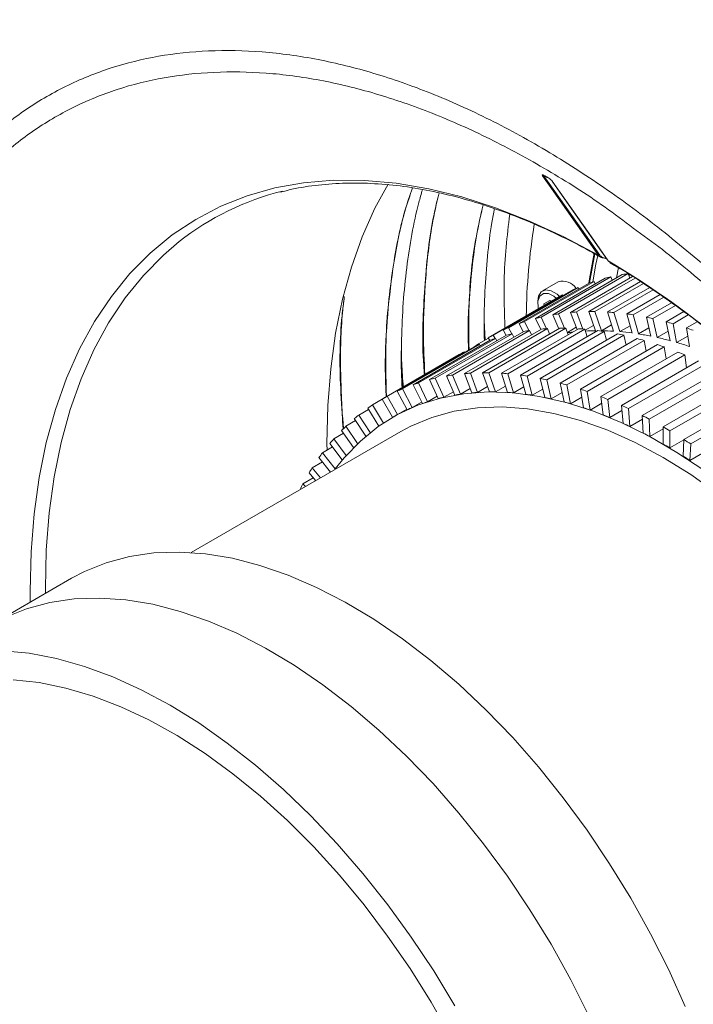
# Model space of a CAD drawing. Header units: millimetres. Extents: x 0 to 1118, y 0 to 864.
# Tile 5 of 248: x 169 to 189, y 161 to 191. Entities that reach past the tile are written whole.
import ezdxf

# ---------------------------------------------------------------- set-up
doc = ezdxf.new("R2010")
doc.units = ezdxf.units.MM

msp = doc.modelspace()

# ---------------------------------------------------------------- linework, layer by layer
at = {"color": 7, "linetype": 'Continuous', "lineweight": 15}
for p, q in [((184.612, 186.316), (184.612, 186.315)), ((184.612, 186.315), (186.317, 183.888)), ((186.292, 183.869), (186.284, 183.879)), ((186.317, 183.888), (186.325, 183.879)), ((186.585, 183.706), (186.592, 183.696)), ((186.592, 183.696), (186.645, 183.659)), ((184.889, 182.066), (187.01, 183.291)), ((185.068, 182.094), (187.189, 183.319)), ((186.891, 183.506), (186.837, 183.19)), ((187.189, 183.319), (187.245, 183.184)), ((187.23, 183.292), (187.221, 183.241)), ((183.863, 181.797), (185.984, 183.022)), ((184.028, 181.854), (186.15, 183.079)), ((184.366, 181.953), (186.487, 183.178)), ((184.538, 181.995), (186.66, 183.22)), ((185.054, 183.069), (184.577, 182.794)), ((185.43, 182.137), (187.324, 183.23)), ((185.614, 182.151), (187.4, 183.181)), ((185.988, 182.164), (187.565, 183.075)), ((186.15, 183.079), (186.186, 183.004)), ((186.177, 182.164), (187.655, 183.017)), ((186.66, 183.22), (186.707, 183.115)), ((183.071, 181.446), (185.192, 182.67)), ((183.38, 181.6), (185.501, 182.825)), ((183.539, 181.67), (185.66, 182.895)), ((185.192, 182.67), (185.202, 182.652)), ((185.66, 182.895), (185.684, 182.849)), ((186.561, 182.149), (187.849, 182.893)), ((186.755, 182.135), (187.952, 182.826)), ((187.147, 182.091), (188.163, 182.678)), ((182.92, 181.361), (185.041, 182.586)), ((184.435, 182.479), (184.435, 182.418)), ((184.802, 182.498), (184.616, 182.393)), ((184.616, 182.393), (184.625, 182.346)), ((184.802, 182.498), (184.836, 182.467)), ((187.345, 182.062), (188.274, 182.599)), ((187.745, 181.99), (188.51, 182.432)), ((185.249, 181.654), (185.068, 182.094)), ((185.43, 182.137), (185.633, 181.614)), ((185.81, 181.629), (185.614, 182.151)), ((185.988, 182.164), (186.194, 181.578)), ((186.376, 181.577), (186.177, 182.164)), ((186.561, 182.149), (186.746, 181.563)), ((186.932, 181.549), (186.755, 182.135)), ((187.147, 182.091), (187.31, 181.507)), ((187.947, 181.947), (188.634, 182.344)), ((188.354, 181.847), (188.894, 182.159)), ((183.863, 181.797), (183.988, 181.546)), ((184.161, 181.581), (184.028, 181.854)), ((184.366, 181.953), (184.523, 181.613)), ((184.699, 181.638), (184.538, 181.995)), ((184.889, 182.066), (185.072, 181.636)), ((187.501, 181.479), (187.345, 182.062)), ((187.745, 181.99), (187.886, 181.41)), ((188.08, 181.369), (187.947, 181.947)), ((188.354, 181.847), (188.471, 181.272)), ((188.559, 181.79), (189.026, 182.06)), ((188.669, 181.218), (188.559, 181.79)), ((188.971, 181.662), (189.296, 181.85)), ((181.302, 180.127), (183.654, 181.485)), ((181.652, 180.198), (184.005, 181.556)), ((181.831, 180.226), (184.184, 181.584)), ((182.194, 180.268), (184.546, 181.626)), ((182.378, 180.282), (184.73, 181.64)), ((182.751, 180.296), (185.104, 181.654)), ((182.941, 180.296), (185.293, 181.654)), ((183.324, 180.281), (185.677, 181.639)), ((183.38, 181.6), (183.469, 181.435)), ((183.518, 180.266), (185.871, 181.624)), ((183.638, 181.481), (183.539, 181.67)), ((183.701, 181.38), (183.654, 181.485)), ((183.91, 180.223), (186.263, 181.581)), ((184.108, 180.194), (186.461, 181.552)), ((184.239, 181.449), (184.184, 181.584)), ((184.509, 180.122), (186.861, 181.48)), ((184.793, 181.474), (184.73, 181.64)), ((185.36, 181.456), (185.293, 181.654)), ((185.337, 181.527), (185.606, 181.682)), ((185.941, 181.395), (185.871, 181.624)), ((185.881, 181.591), (186.137, 181.739)), ((186.376, 181.577), (186.685, 181.755)), ((186.531, 181.29), (186.461, 181.552)), ((186.932, 181.549), (187.247, 181.731)), ((187.501, 181.479), (187.824, 181.666)), ((188.08, 181.369), (188.412, 181.561)), ((188.971, 181.662), (189.065, 181.094)), ((180.626, 179.929), (182.979, 181.287)), ((180.791, 179.985), (183.144, 181.344)), ((181.129, 180.084), (183.482, 181.443)), ((182.626, 181.18), (182.925, 181.352)), ((182.641, 181.154), (182.626, 181.18)), ((182.92, 181.361), (182.967, 181.28)), ((183.131, 181.339), (183.071, 181.446)), ((183.181, 181.269), (183.144, 181.344)), ((184.71, 180.079), (187.063, 181.437)), ((185.117, 179.979), (187.47, 181.337)), ((185.322, 179.922), (187.675, 181.28)), ((187.131, 181.141), (187.063, 181.437)), ((187.738, 180.95), (187.675, 181.28)), ((188.669, 181.218), (189.012, 181.416)), ((179.834, 179.577), (182.187, 180.935)), ((180.143, 179.732), (182.496, 181.09)), ((180.302, 179.802), (182.655, 181.16)), ((182.197, 180.917), (182.187, 180.935)), ((182.679, 181.114), (182.655, 181.16)), ((185.734, 179.794), (188.087, 181.152)), ((185.941, 179.723), (188.294, 181.081)), ((186.358, 179.567), (188.711, 180.925)), ((188.35, 180.717), (188.294, 181.081)), ((179.683, 179.493), (182.036, 180.851)), ((186.567, 179.482), (188.92, 180.84)), ((186.987, 179.299), (189.34, 180.658)), ((188.966, 180.441), (188.92, 180.84)), ((182.421, 179.682), (182.194, 180.268)), ((182.378, 180.282), (182.598, 179.696)), ((182.958, 179.709), (182.751, 180.296)), ((182.941, 180.296), (183.14, 179.709)), ((183.509, 179.695), (183.324, 180.281)), ((183.518, 180.266), (183.696, 179.68)), ((187.198, 179.201), (189.551, 180.559)), ((187.62, 178.992), (189.973, 180.35)), ((180.791, 179.985), (181.071, 179.41)), ((181.397, 179.506), (181.129, 180.084)), ((181.302, 180.127), (181.562, 179.547)), ((181.9, 179.615), (181.652, 180.198)), ((181.831, 180.226), (182.072, 179.642)), ((184.073, 179.639), (183.91, 180.223)), ((184.108, 180.194), (184.264, 179.611)), ((184.649, 179.542), (184.509, 180.122)), ((184.71, 180.079), (184.843, 179.5)), ((185.235, 179.404), (185.117, 179.979)), ((187.831, 178.88), (190.184, 180.239)), ((188.254, 178.645), (190.607, 180.003)), ((180.447, 179.166), (180.143, 179.732)), ((180.302, 179.802), (180.6, 179.234)), ((180.912, 179.356), (180.626, 179.929)), ((181.562, 179.547), (181.857, 179.716)), ((182.072, 179.642), (182.37, 179.814)), ((182.598, 179.696), (182.901, 179.871)), ((183.14, 179.709), (183.448, 179.887)), ((183.696, 179.68), (184.011, 179.862)), ((184.264, 179.611), (184.587, 179.797)), ((184.843, 179.5), (185.176, 179.692)), ((185.322, 179.922), (185.432, 179.349)), ((185.829, 179.226), (185.734, 179.794)), ((185.941, 179.723), (186.028, 179.157)), ((188.466, 178.52), (190.819, 179.879)), ((179.389, 179.311), (179.688, 179.484)), ((180.004, 178.936), (179.683, 179.493)), ((179.834, 179.577), (180.15, 179.017)), ((180.6, 179.234), (180.889, 179.401)), ((181.071, 179.41), (181.363, 179.579)), ((185.432, 179.349), (185.775, 179.547)), ((186.429, 179.008), (186.358, 179.567)), ((186.567, 179.482), (186.631, 178.926)), ((188.889, 178.259), (191.242, 179.617)), ((189.1, 178.122), (191.453, 179.481)), ((178.969, 179.005), (179.268, 179.178)), ((179.584, 178.667), (179.246, 179.213)), ((179.389, 179.311), (179.721, 178.761)), ((180.15, 179.017), (180.438, 179.184)), ((186.028, 179.157), (186.384, 179.363)), ((186.631, 178.926), (187.001, 179.14)), ((187.035, 178.75), (186.987, 179.299)), ((187.198, 179.201), (187.237, 178.656)), ((178.574, 178.66), (178.874, 178.833)), ((179.187, 178.36), (178.834, 178.894)), ((178.969, 179.005), (179.317, 178.467)), ((180.005, 178.937), (180.005, 178.937)), ((187.237, 178.656), (187.625, 178.879)), ((187.644, 178.454), (187.62, 178.992)), ((187.831, 178.88), (187.847, 178.347)), ((189.068, 177.617), (191.421, 178.975)), ((180.255, 178.504), (173.854, 174.809)), ((178.815, 178.015), (178.448, 178.536)), ((178.574, 178.66), (178.936, 178.134)), ((187.847, 178.347), (188.254, 178.582)), ((188.254, 178.12), (188.254, 178.645)), ((188.466, 178.52), (188.458, 178)), ((178.205, 178.276), (178.508, 178.451)), ((178.205, 178.276), (178.582, 177.765)), ((188.458, 178), (188.888, 178.249)), ((188.865, 177.749), (188.889, 178.259)), ((177.864, 177.854), (178.17, 178.031)), ((178.469, 177.634), (178.088, 178.139)), ((189.1, 178.122), (189.068, 177.617)), ((177.552, 177.397), (177.861, 177.576)), ((178.111, 177.266), (177.757, 177.706)), ((177.864, 177.854), (178.254, 177.359)), ((177.552, 177.397), (177.808, 177.091)), ((177.268, 176.905), (177.583, 177.086)), ((177.655, 177.003), (177.454, 177.237)), ((177.183, 176.73), (177.181, 176.733)), ((177.268, 176.905), (177.342, 176.822)), ((170.206, 174.022), (167.934, 172.71))]:
    msp.add_line(p, q, dxfattribs=at)
at = {"color": 9, "linetype": 'Continuous', "lineweight": 15}
for p, q in [((182.8, 181.89), (182.83, 181.297)), ((182.808, 181.285), (182.798, 181.523)), ((180.311, 179.843), (180.276, 180.344))]:
    msp.add_line(p, q, dxfattribs=at)
at = {"color": 7, "linetype": 'Continuous', "lineweight": 15, "flags": 128}
for points in [[(186.284, 183.879), (186.267, 183.905), (186.196, 184.005), (185.913, 184.408), (184.782, 186.017), (184.579, 186.307)], [(186.325, 183.879), (185.646, 184.844), (184.612, 186.316)], [(178.002, 177.934), (178, 178.124), (178.026, 179.291), (178.114, 180.417), (178.263, 181.5), (178.473, 182.535), (178.744, 183.519), (179.074, 184.447), (179.462, 185.316), (179.864, 186.054)], [(184.768, 186.232), (184.769, 186.231), (184.77, 186.23)], [(184.874, 186.138), (186.068, 184.439), (186.58, 183.711)], [(184.879, 186.133), (184.876, 186.136), (184.874, 186.138)], [(184.879, 186.133), (184.897, 186.108), (184.967, 186.007), (185.25, 185.605), (186.382, 183.995), (186.585, 183.706)], [(185.992, 183.031), (186.01, 183.157), (186.149, 183.939)], [(186.11, 183.066), (186.206, 183.612), (186.26, 183.874)], [(186.588, 183.7), (186.589, 183.698), (186.592, 183.696)], [(185.098, 182.619), (185.02, 182.691), (184.842, 182.798), (184.674, 182.825), (184.539, 182.766), (184.456, 182.632), (184.435, 182.479)], [(185.004, 182.564), (184.927, 182.629), (184.758, 182.715), (184.606, 182.717), (184.494, 182.636), (184.439, 182.484), (184.449, 182.283), (184.459, 182.238)], [(178.254, 177.359), (178.524, 177.698), (179.02, 178.212), (179.565, 178.654), (180.156, 179.021), (180.791, 179.311), (181.466, 179.523), (182.176, 179.656), (182.92, 179.709), (183.691, 179.681), (184.487, 179.573), (185.303, 179.385), (186.135, 179.119), (186.978, 178.776), (187.828, 178.357), (188.68, 177.865), (189.53, 177.302), (190.373, 176.672), (191.205, 175.978), (192.021, 175.223), (192.817, 174.412), (192.839, 174.389)], [(180.255, 178.504), (180.559, 178.666), (181.2, 178.933), (181.881, 179.121), (182.597, 179.227), (183.345, 179.252), (184.121, 179.195), (184.92, 179.056), (185.737, 178.837), (186.568, 178.539), (187.409, 178.163), (188.254, 177.712), (189.1, 177.187), (189.941, 176.592), (190.772, 175.931), (191.589, 175.206), (192.388, 174.422), (192.578, 174.223)], [(170.206, 174.022), (170.601, 174.23), (171.268, 174.499), (171.974, 174.688), (172.716, 174.797), (173.489, 174.824), (174.29, 174.769), (175.114, 174.633), (175.957, 174.417), (176.815, 174.121), (177.684, 173.747), (178.558, 173.297), (179.433, 172.774), (180.305, 172.179), (181.168, 171.517), (182.019, 170.791), (182.854, 170.004), (183.667, 169.16), (184.454, 168.265), (185.212, 167.322), (185.937, 166.336), (186.624, 165.314), (187.27, 164.259), (187.872, 163.178), (188.427, 162.076), (188.931, 160.958)], [(168.17, 172.826), (168.837, 173.095), (169.543, 173.285), (170.285, 173.393), (171.058, 173.42), (171.859, 173.366), (172.683, 173.23), (173.526, 173.013), (174.384, 172.717), (175.253, 172.344), (176.127, 171.894), (177.002, 171.37), (177.873, 170.776), (178.737, 170.114), (179.588, 169.387), (180.423, 168.6), (181.236, 167.757), (182.023, 166.861), (182.781, 165.918), (183.506, 164.933), (184.193, 163.91), (184.839, 162.856), (185.441, 161.774), (185.995, 160.672)], [(168.107, 171.814), (168.917, 171.734), (169.749, 171.573), (170.599, 171.333), (171.462, 171.015), (172.334, 170.62), (173.211, 170.15), (174.087, 169.608), (174.959, 168.996), (175.822, 168.318), (176.672, 167.577), (177.504, 166.777), (178.314, 165.921), (179.099, 165.015), (179.853, 164.063), (180.573, 163.07), (181.256, 162.04), (181.898, 160.979)], [(168.429, 170.922), (169.222, 170.839), (170.037, 170.674), (170.87, 170.429), (171.715, 170.105), (172.568, 169.703), (173.425, 169.227), (174.281, 168.678), (175.13, 168.06), (175.97, 167.376), (176.794, 166.629), (177.599, 165.824), (178.379, 164.965), (179.132, 164.057), (179.852, 163.105), (180.536, 162.114), (181.18, 161.089), (181.78, 160.036)]]:
    msp.add_lwpolyline(points, dxfattribs=at)
at = {"color": 9, "linetype": 'Continuous', "lineweight": 15, "flags": 128}
for points in [[(184.609, 186.324), (184.61, 186.322), (184.611, 186.321)], [(168.948, 173.295), (168.944, 173.631), (168.973, 174.83), (169.064, 175.988), (169.219, 177.102), (169.436, 178.166), (169.715, 179.177), (170.054, 180.133), (170.453, 181.028), (170.909, 181.86), (171.422, 182.626), (171.989, 183.322), (172.608, 183.948), (173.278, 184.5), (173.995, 184.976), (174.757, 185.374), (175.562, 185.694), (176.406, 185.933), (177.286, 186.092), (178.2, 186.169), (179.143, 186.164), (180.113, 186.078), (181.106, 185.91), (182.118, 185.661), (183.145, 185.332), (184.185, 184.925), (185.232, 184.44), (186.284, 183.879)], [(173.489, 184.295), (173.01, 183.885), (172.401, 183.266), (171.843, 182.576), (171.339, 181.819), (170.891, 180.997), (170.499, 180.112), (170.166, 179.169), (169.892, 178.171), (169.678, 177.121), (169.526, 176.023), (169.436, 174.88), (169.408, 173.698), (169.409, 173.562)], [(186.172, 183.924), (186.012, 183.041), (186.01, 183.031)], [(186.585, 183.706), (186.582, 183.708), (186.58, 183.711)]]:
    msp.add_lwpolyline(points, dxfattribs=at)
at = {"color": 7, "linetype": 'Continuous', "lineweight": 15}
for centre, radius, start, end in [((184.59, 186.331), 0.0272, 246.2354, 323.9461), ((178.618, 177.805), 8.272, 103.7855, 128.3217), ((203.431, 181.75), 19.352, 170.8421, 179.2009), ((186.295, 183.904), 0.0272, 246.2519, 323.9496), ((186.303, 183.894), 0.0265, 246.447, 325.7846), ((172.591, 160.104), 27.439, 49.6806, 59.3365), ((188.122, 176.848), 6.538, 98.2081, 99.7912), ((185.192, 182.605), 0.485, 33.2579, 106.5495), ((187.983, 177.436), 5.932, 107.9975, 109.6871), ((188.054, 177.191), 6.189, 103.0206, 104.663), ((187.901, 177.633), 5.719, 118.274, 120.0047), ((187.926, 177.582), 5.776, 113.0986, 114.8186), ((186.001, 175.623), 6.538, 98.2081, 99.7912), ((186.052, 175.184), 6.981, 93.591, 95.1067), ((186.071, 174.639), 7.526, 89.191, 90.6324), ((186.045, 173.998), 8.167, 85.018, 86.3829), ((185.963, 173.258), 8.913, 81.0757, 82.3631), ((185.861, 176.212), 5.932, 107.9975, 109.6871), ((185.933, 175.966), 6.189, 103.0206, 104.663), ((185.815, 172.444), 9.74, 77.3585, 78.5721), ((185.595, 171.552), 10.659, 73.8583, 75.0013), ((185.805, 176.358), 5.776, 113.0986, 114.8186), ((185.049, 175.456), 6.189, 103.0206, 104.663), ((185.117, 175.113), 6.538, 98.2081, 99.7912), ((185.168, 174.673), 6.981, 93.591, 95.1067), ((185.187, 174.129), 7.526, 89.191, 90.6324), ((186.228, 175.129), 6.447, 96.5212, 97.9149), ((185.162, 173.488), 8.167, 85.018, 86.3829), ((186.27, 174.592), 6.986, 90.625, 93.1377), ((185.079, 172.747), 8.913, 81.0757, 82.3631), ((186.269, 174.039), 7.539, 86.3735, 89.1809), ((184.932, 171.933), 9.74, 77.3585, 78.5721), ((186.219, 173.378), 8.203, 82.3543, 85.0082), ((186.109, 172.629), 8.96, 78.5634, 81.0654), ((185.29, 170.572), 11.685, 70.5642, 71.6387), ((185.794, 176.387), 5.745, 123.4668, 125.193), ((185.78, 176.408), 5.719, 118.274, 120.0047), ((184.977, 175.702), 5.932, 107.9975, 109.6871), ((184.711, 171.042), 10.659, 73.8583, 75.0013), ((185.934, 171.808), 9.799, 74.9921, 77.3495), ((185.684, 170.91), 10.731, 71.631, 73.8497), ((184.896, 175.898), 5.719, 118.274, 120.0047), ((184.921, 175.847), 5.776, 113.0986, 114.8186), ((184.406, 170.062), 11.685, 70.5642, 71.6387), ((184.035, 169.072), 12.742, 67.4589, 68.4739), ((182.815, 173.315), 6.981, 93.591, 95.1067), ((182.834, 172.77), 7.526, 89.191, 90.6324), ((182.809, 172.13), 8.167, 85.018, 86.3829), ((182.624, 174.343), 5.932, 107.9975, 109.6871), ((182.696, 174.097), 6.189, 103.0206, 104.663), ((182.764, 173.754), 6.538, 98.2081, 99.7912), ((182.726, 171.389), 8.913, 81.0757, 82.3631), ((182.579, 170.575), 9.74, 77.3585, 78.5721), ((182.359, 169.683), 10.659, 73.8583, 75.0013), ((182.568, 174.489), 5.776, 113.0986, 114.8186), ((183.019, 172.993), 6.716, 93.5905, 95.1069), ((183.037, 172.464), 7.246, 89.1911, 90.6322), ((183.014, 171.857), 7.853, 85.0173, 86.3837), ((182.053, 168.704), 11.685, 70.5642, 71.6387), ((182.543, 174.54), 5.719, 118.274, 120.0047), ((182.837, 173.976), 5.714, 107.998, 109.6866), ((182.906, 173.736), 5.964, 103.0216, 104.6619), ((182.969, 173.419), 6.287, 98.2075, 99.7922), ((182.934, 171.141), 8.573, 81.0752, 82.3634), ((182.792, 170.354), 9.373, 77.3579, 78.5717), ((182.58, 169.497), 10.256, 73.8584, 75.0017), ((181.683, 167.713), 12.742, 67.4589, 68.4739), ((182.557, 174.519), 5.745, 123.4668, 125.193), ((182.782, 174.117), 5.563, 113.0987, 114.8178), ((182.295, 168.578), 11.219, 70.5631, 71.6402), ((181.221, 166.653), 13.899, 64.5309, 65.4887), ((182.635, 174.416), 5.874, 128.623, 130.3235), ((182.756, 174.172), 5.502, 118.2736, 120.0053), ((181.926, 167.591), 12.273, 67.4593, 68.4735), ((180.682, 165.566), 15.112, 61.7639, 62.6697), ((182.786, 174.25), 6.098, 133.6882, 135.3465), ((181.487, 166.583), 13.372, 64.5307, 65.4889), ((180.077, 164.48), 16.355, 59.1417, 60.0012), ((183.015, 174.037), 6.411, 138.6135, 140.2178), ((180.969, 165.539), 14.538, 61.7636, 62.6698), ((179.398, 163.38), 17.648, 56.6517, 57.4686), ((180.378, 164.477), 15.753, 59.1421, 60.001), ((183.339, 173.783), 6.823, 143.3634, 144.9023), ((179.718, 163.409), 17.009, 56.6524, 57.4682), ((183.762, 173.502), 7.331, 147.9088, 149.3761), ((184.3, 173.203), 7.947, 152.2338, 153.6238)]:
    msp.add_arc(centre, radius, start, end, dxfattribs=at)
msp.add_open_spline([(165.117, 213.191), (191.935, 197.682), (218.799, 182.199), (245.642, 166.704)], degree=3, dxfattribs=at)
for points, knots in [([(245.392, 166.441), (242.011, 168.393), (238.613, 170.336), (231.764, 174.191), (228.313, 176.103), (223.074, 178.933), (221.318, 179.869), (219.327, 180.914), (219.106, 181.03), (218.662, 181.262), (218.441, 181.377), (217.775, 181.725), (217.328, 181.954), (215.976, 182.638), (215.059, 183.084), (213.196, 183.954), (212.249, 184.377), (210.328, 185.204), (209.354, 185.608), (206.409, 186.799), (204.416, 187.568), (201.45, 188.74), (200.465, 189.133), (198.512, 189.934), (197.544, 190.342), (195.638, 191.177), (194.699, 191.605), (192.858, 192.486), (191.956, 192.94), (190.194, 193.875), (189.336, 194.356), (187.667, 195.345), (186.857, 195.852), (185.285, 196.889), (184.522, 197.418), (183.038, 198.496), (182.316, 199.046), (180.915, 200.161), (180.235, 200.726), (179.251, 201.588), (178.929, 201.878), (178.298, 202.463), (177.989, 202.758), (177.079, 203.648), (176.49, 204.247), (175.585, 205.136), (175.279, 205.432), (174.656, 206.017), (174.338, 206.308), (173.362, 207.17), (172.68, 207.732), (171.252, 208.832), (170.505, 209.371), (168.965, 210.423), (168.17, 210.937), (166.951, 211.693), (166.54, 211.943), (165.709, 212.438), (165.29, 212.684), (164.867, 212.927)], [0, 0, 0, 0, 0.125, 0.125, 0.25, 0.25, 0.3125, 0.3125, 0.320313, 0.320313, 0.328125, 0.328125, 0.34375, 0.34375, 0.375, 0.375, 0.40625, 0.40625, 0.4375, 0.4375, 0.5, 0.5, 0.53125, 0.53125, 0.5625, 0.5625, 0.59375, 0.59375, 0.625, 0.625, 0.65625, 0.65625, 0.6875, 0.6875, 0.71875, 0.71875, 0.75, 0.75, 0.78125, 0.78125, 0.796875, 0.796875, 0.8125, 0.8125, 0.84375, 0.84375, 0.859375, 0.859375, 0.875, 0.875, 0.90625, 0.90625, 0.9375, 0.9375, 0.96875, 0.96875, 0.984375, 0.984375, 1, 1, 1, 1]), ([(164.543, 212.367), (164.649, 212.307), (164.754, 212.246), (164.965, 212.124), (165.279, 211.942), (165.591, 211.758), (166.213, 211.389), (166.623, 211.141), (167.839, 210.391), (168.631, 209.882), (170.166, 208.842), (170.91, 208.311), (172.337, 207.223), (173.018, 206.668), (173.993, 205.82), (174.311, 205.534), (174.933, 204.959), (175.238, 204.669), (176.144, 203.794), (176.735, 203.204), (177.495, 202.47), (177.648, 202.323), (177.959, 202.031), (178.115, 201.885), (178.591, 201.45), (178.914, 201.163), (179.903, 200.308), (180.585, 199.748), (181.99, 198.645), (182.714, 198.102), (184.203, 197.033), (184.968, 196.509), (186.543, 195.479), (187.353, 194.975), (189.023, 193.989), (189.88, 193.508), (191.637, 192.571), (192.538, 192.115), (194.377, 191.225), (195.315, 190.792), (197.218, 189.945), (198.183, 189.531), (200.132, 188.715), (201.115, 188.314), (204.077, 187.118), (206.067, 186.331), (209.012, 185.113), (209.986, 184.701), (211.91, 183.857), (212.858, 183.426), (214.723, 182.545), (215.639, 182.094), (216.992, 181.405), (217.44, 181.174), (217.995, 180.882), (218.106, 180.825), (218.328, 180.709), (218.439, 180.651), (218.772, 180.478), (218.993, 180.362), (220.985, 179.316), (222.742, 178.379), (227.983, 175.549), (231.435, 173.636), (238.287, 169.779), (241.686, 167.835), (245.069, 165.881)], [0, 0, 0, 0, 0.003906, 0.003906, 0.007812, 0.015625, 0.015625, 0.03125, 0.03125, 0.0625, 0.0625, 0.09375, 0.09375, 0.125, 0.125, 0.140625, 0.140625, 0.15625, 0.15625, 0.1875, 0.1875, 0.195312, 0.195312, 0.203125, 0.203125, 0.21875, 0.21875, 0.25, 0.25, 0.28125, 0.28125, 0.3125, 0.3125, 0.34375, 0.34375, 0.375, 0.375, 0.40625, 0.40625, 0.4375, 0.4375, 0.46875, 0.46875, 0.5, 0.5, 0.5625, 0.5625, 0.59375, 0.59375, 0.625, 0.625, 0.65625, 0.65625, 0.671875, 0.671875, 0.675781, 0.675781, 0.679688, 0.679688, 0.6875, 0.6875, 0.75, 0.75, 0.875, 0.875, 1, 1, 1, 1]), ([(244.966, 165.532), (243.108, 166.602), (239.208, 168.847), (233.215, 172.238), (228.016, 175.119), (223.815, 177.401), (220.645, 179.089), (217.457, 180.776), (214.176, 182.437), (210.756, 184.016), (207.221, 185.513), (204.234, 186.726), (200.979, 188.05), (198.207, 189.202), (195.378, 190.462), (193.056, 191.555), (190.574, 192.82), (187.981, 194.275), (185.534, 195.797), (183.223, 197.377), (181.042, 199.007), (178.984, 200.686), (177.101, 202.434), (175.325, 204.19), (173.467, 205.891), (171.446, 207.524), (169.239, 209.084), (166.906, 210.582), (165.262, 211.54), (164.44, 212.019)], [0, 0, 0, 0, 0.06856, 0.143935, 0.219298, 0.256972, 0.294634, 0.332293, 0.369848, 0.407402, 0.445029, 0.482662, 0.501537, 0.547857, 0.571006, 0.594155, 0.625664, 0.657171, 0.688656, 0.720144, 0.7516, 0.783056, 0.814406, 0.845767, 0.876844, 0.907911, 0.938592, 0.969301, 1, 1, 1, 1]), ([(184.579, 186.307), (184.569, 186.321), (184.565, 186.331), (184.575, 186.339), (184.588, 186.336), (184.609, 186.324)], [0, 0, 0, 0, 0.5, 0.5, 1, 1, 1, 1]), ([(184.59, 186.331), (184.59, 186.331), (184.589, 186.331), (184.592, 186.331), (184.599, 186.328), (184.608, 186.324), (184.615, 186.319), (184.617, 186.318)], [0, 0, 0, 0, 0.002214, 0.226137, 0.50926, 0.87347, 1, 1, 1, 1]), ([(184.609, 186.324), (184.62, 186.317), (184.632, 186.31), (184.644, 186.304), (184.685, 186.28), (184.727, 186.256), (184.768, 186.232)], [0, 0, 0, 0, 0.0002, 0.0002, 0.0002, 0.0008996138, 0.0008996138, 0.0008996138, 0.0008996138]), ([(184.611, 186.321), (184.649, 186.3), (184.702, 186.27), (184.754, 186.239), (184.77, 186.229)], [0, 0, 0, 0, 0.700032, 1, 1, 1, 1]), ([(176.585, 185.805), (176.699, 185.836), (177.072, 185.936), (177.738, 186.031), (178.579, 186.091), (179.448, 186.076), (180.339, 185.991), (181.251, 185.835), (182.18, 185.608), (183.125, 185.312), (184.081, 184.949), (185.047, 184.513), (185.802, 184.135), (186.235, 183.882), (186.343, 183.819)], [0, 0, 0, 0, 0.041468, 0.135333, 0.228872, 0.322086, 0.415011, 0.507699, 0.600205, 0.69258, 0.78487, 0.877109, 0.969324, 1, 1, 1, 1]), ([(184.768, 186.232), (184.788, 186.22), (184.812, 186.202), (184.853, 186.165), (184.869, 186.147), (184.879, 186.133)], [0, 0, 0, 0, 0.5, 0.5, 1, 1, 1, 1]), ([(180.292, 179.833), (180.287, 179.948), (180.261, 180.457), (180.269, 181.328), (180.319, 182.438), (180.425, 183.505), (180.585, 184.522), (180.748, 185.316), (180.876, 185.75), (180.914, 185.881)], [0, 0, 0, 0, 0.051522, 0.22701, 0.402341, 0.577265, 0.751582, 0.92515, 1, 1, 1, 1]), ([(182.804, 181.282), (182.8, 181.411), (182.785, 181.923), (182.813, 182.783), (182.892, 183.854), (182.993, 184.696), (183.085, 185.163), (183.113, 185.305)], [0, 0, 0, 0, 0.08924, 0.354827, 0.619992, 0.884404, 1, 1, 1, 1]), ([(205.232, 153.427), (205.151, 154.153), (204.99, 155.599), (204.531, 157.844), (203.95, 160.111), (203.226, 162.395), (202.373, 164.676), (201.389, 166.94), (200.286, 169.174), (199.071, 171.361), (197.755, 173.482), (196.343, 175.523), (194.846, 177.473), (193.276, 179.317), (191.645, 181.042), (189.962, 182.624), (188.524, 183.854), (187.643, 184.494), (187.345, 184.71)], [0, 0, 0, 0, 0.064939, 0.129308, 0.193907, 0.258505, 0.322874, 0.387194, 0.451744, 0.516293, 0.580613, 0.644917, 0.709451, 0.773985, 0.838289, 0.902612, 0.967165, 1, 1, 1, 1]), ([(186.325, 183.879), (186.345, 183.858), (186.379, 183.824), (186.443, 183.803), (186.491, 183.793), (186.519, 183.787), (186.527, 183.785)], [0, 0, 0, 0, 0.462699, 0.733621, 0.919662, 1, 1, 1, 1]), ([(186.529, 183.783), (186.517, 183.785), (186.483, 183.791), (186.426, 183.797), (186.352, 183.814), (186.315, 183.848), (186.292, 183.869)], [0, 0, 0, 0, 0.098756, 0.288215, 0.555528, 1, 1, 1, 1]), ([(186.58, 183.711), (186.581, 183.708), (186.584, 183.704), (186.587, 183.701), (186.588, 183.7)], [0, 0, 0, 0, 0.701998, 1, 1, 1, 1]), ([(186.638, 183.648), (186.757, 183.581), (187.2, 183.328), (187.968, 182.824), (188.939, 182.138), (189.739, 181.519), (190.213, 181.125), (190.369, 180.995)], [0, 0, 0, 0, 0.094608, 0.3540659, 0.6135672, 0.8731292, 1, 1, 1, 1])]:
    msp.add_open_spline(points, degree=3, knots=knots, dxfattribs=at)
at = {"color": 9, "linetype": 'Continuous', "lineweight": 15}
for points, knots in [([(165.933, 185.343), (166.145, 185.658), (166.648, 186.401), (167.59, 187.38), (168.735, 188.313), (170.01, 189.063), (171.388, 189.622), (172.846, 189.982), (174.387, 190.149), (176.015, 190.118), (177.704, 189.887), (179.424, 189.462), (181.178, 188.85), (182.974, 188.042), (184.78, 187.05), (186.565, 185.894), (188.336, 184.576), (190.096, 183.088), (191.816, 181.452), (193.466, 179.698), (195.055, 177.825), (196.583, 175.826), (198.025, 173.731), (199.357, 171.576), (200.586, 169.36), (201.713, 167.073), (202.716, 164.753), (203.58, 162.439), (204.313, 160.124), (204.912, 157.805), (205.402, 155.324), (205.733, 152.725), (205.843, 150.246), (205.763, 148.055), (205.541, 146.128), (205.166, 144.298), (204.643, 142.599), (203.982, 141.056), (203.186, 139.662), (202.248, 138.417), (201.182, 137.345), (200.009, 136.461), (198.728, 135.757), (197.333, 135.238), (195.846, 134.915), (194.293, 134.789), (192.671, 134.86), (191.072, 135.096), (189.992, 135.405), (189.5, 135.546)], [0, 0, 0, 0, 0.015382, 0.036403, 0.057424, 0.079057, 0.10069, 0.121713, 0.142736, 0.164373, 0.186011, 0.206993, 0.227975, 0.249569, 0.271163, 0.292102, 0.313041, 0.334588, 0.356136, 0.377052, 0.397968, 0.419489, 0.44101, 0.461917, 0.482824, 0.504335, 0.525846, 0.546761, 0.567675, 0.589193, 0.610711, 0.637061, 0.663705, 0.684633, 0.705562, 0.727097, 0.748631, 0.769569, 0.790507, 0.812052, 0.833596, 0.854532, 0.875468, 0.89701, 0.918552, 0.939491, 0.960429, 0.981975, 1, 1, 1, 1]), ([(187.345, 184.71), (187.059, 184.925), (186.193, 185.579), (184.727, 186.498), (182.964, 187.462), (181.208, 188.241), (179.475, 188.841), (177.779, 189.253), (176.131, 189.469), (174.541, 189.493), (173.02, 189.327), (171.583, 188.97), (170.24, 188.419), (168.996, 187.684), (167.861, 186.772), (166.846, 185.689), (165.96, 184.439), (165.204, 183.033), (164.583, 181.483), (164.101, 179.8), (163.768, 177.989), (163.58, 176.065), (163.545, 174.044), (163.626, 172.196), (163.781, 171.002), (163.842, 170.533)], [0, 0, 0, 0, 0.02222, 0.06728, 0.112394, 0.157669, 0.202944, 0.248058, 0.293224, 0.338553, 0.383881, 0.429048, 0.474182, 0.519478, 0.564773, 0.609907, 0.6549, 0.700053, 0.745206, 0.790199, 0.835272, 0.880508, 0.925744, 0.970817, 1, 1, 1, 1]), ([(184.599, 186.333), (184.598, 186.333), (184.596, 186.332), (184.6, 186.327), (184.607, 186.319), (184.612, 186.315)], [0, 0, 0, 0, 0.128083, 0.533891, 1, 1, 1, 1]), ([(180.612, 185.933), (180.533, 185.707), (180.268, 184.943), (180.009, 183.581), (179.821, 181.885), (179.759, 180.569), (179.798, 179.769), (179.809, 179.553)], [0, 0, 0, 0, 0.123711, 0.417321, 0.663379, 0.909433, 1, 1, 1, 1]), ([(179.813, 179.556), (179.799, 180.141), (179.766, 181.508), (179.976, 183.399), (180.264, 184.941), (180.529, 185.704), (180.609, 185.933)], [0, 0, 0, 0, 0.249507, 0.582276, 0.874581, 1, 1, 1, 1]), ([(180.976, 180.227), (180.967, 180.323), (180.894, 181.202), (180.963, 182.759), (181.114, 184.528), (181.345, 185.475), (181.42, 185.782)], [0, 0, 0, 0, 0.047304, 0.430545, 0.814907, 1, 1, 1, 1]), ([(181.422, 185.782), (181.346, 185.459), (181.153, 184.638), (181.001, 183.194), (180.92, 181.669), (180.967, 180.653), (180.986, 180.233)], [0, 0, 0, 0, 0.193309, 0.491619, 0.789925, 1, 1, 1, 1]), ([(182.767, 185.414), (182.694, 185.103), (182.509, 184.317), (182.368, 182.934), (182.29, 181.766), (182.316, 181.094), (182.32, 180.988)], [0, 0, 0, 0, 0.230294, 0.582218, 0.934137, 1, 1, 1, 1]), ([(182.335, 180.997), (182.329, 181.454), (182.314, 182.666), (182.47, 184.143), (182.691, 185.101), (182.764, 185.415)], [0, 0, 0, 0, 0.2895334, 0.7669313, 1, 1, 1, 1]), ([(183.431, 181.645), (183.414, 182.137), (183.37, 183.355), (183.5, 184.467), (183.577, 185.129)], [0, 0, 0, 0, 0.403929, 1, 1, 1, 1]), ([(178.504, 178.591), (178.471, 179.001), (178.376, 180.19), (178.394, 181.541), (178.506, 182.428), (178.53, 182.624)], [0, 0, 0, 0, 0.290189, 0.84274, 1, 1, 1, 1]), ([(178.53, 182.623), (178.511, 182.46), (178.425, 181.742), (178.395, 180.397), (178.459, 179.181), (178.491, 178.578)], [0, 0, 0, 0, 0.129925, 0.568916, 1, 1, 1, 1]), ([(180.281, 181.436), (180.275, 181.155), (180.266, 180.642), (180.311, 180.1), (180.331, 179.855)], [0, 0, 0, 0, 0.546899, 1, 1, 1, 1])]:
    msp.add_open_spline(points, degree=3, knots=knots, dxfattribs=at)

doc.saveas('drawing.dxf')
